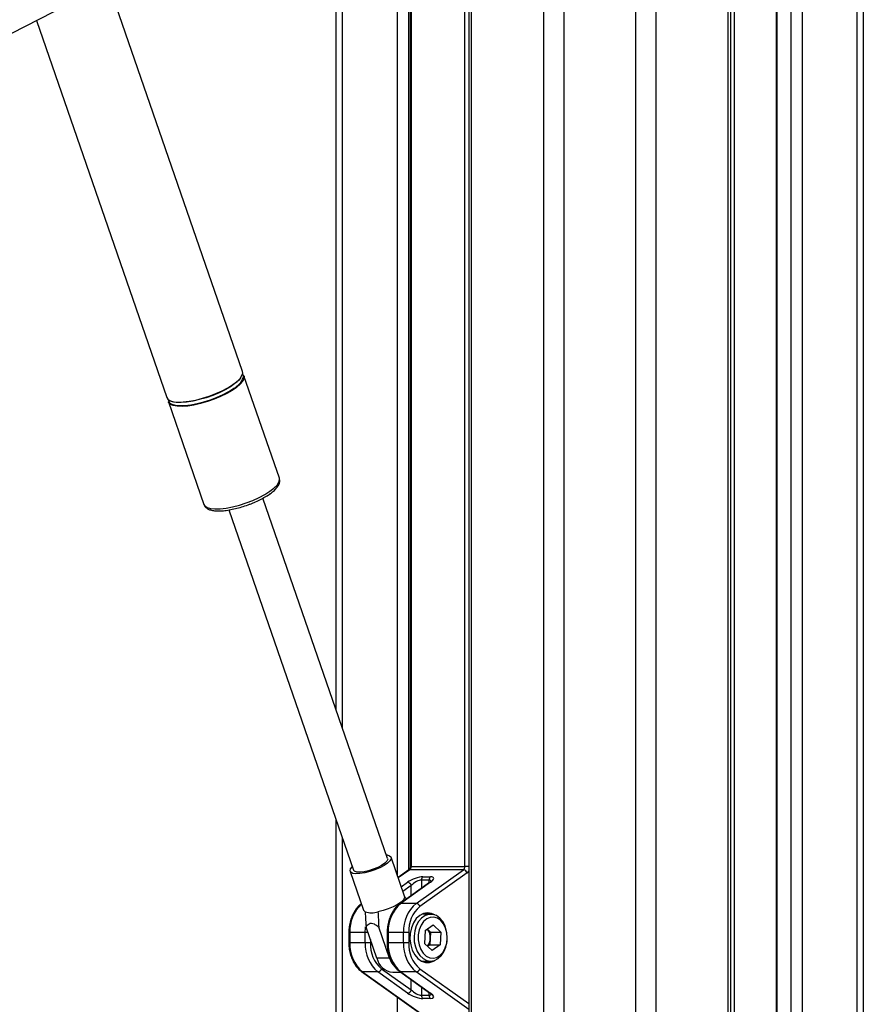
# Model space of a CAD drawing. Header units: millimetres. Extents: x 20 to 19305, y 40 to 15632.
# Tile 112 of 114: x 18047 to 18514, y 7141 to 7686. Entities that reach past the tile are written whole.
import ezdxf

# ---------------------------------------------------------------- set-up
doc = ezdxf.new("R2010")
doc.units = ezdxf.units.MM

msp = doc.modelspace()

# ---------------------------------------------------------------- linework, layer by layer
at = {"color": 8, "linetype": 'Continuous', "lineweight": 25, "ltscale": 2}
for p, q in [((18337.5, 2191.49), (18337.5, 7939.49)), ((18348.58, 7939.49), (18348.58, 2191.49)), ((18388.53, 2191.49), (18388.53, 7939.49)), ((18399.6, 7939.49), (18399.6, 2191.49)), ((18439.7, 2191.49), (18439.7, 7939.49)), ((18442.98, 7939.49), (18442.98, 6685.26)), ((18466.66, 7939.49), (18466.66, 2191.49)), ((18474.44, 2191.49), (18474.44, 7939.49)), ((18480.62, 7939.49), (18480.62, 2191.49)), ((18511.1, 2191.49), (18511.1, 7939.49)), ((18226, 7759.49), (18226, 7294)), ((18256.49, 7212.06), (18256.49, 7759.49)), ((18262.66, 7759.49), (18262.66, 7214.84)), ((18264.18, 7759.49), (18264.18, 7216.94)), ((18293.88, 7216.94), (18293.88, 7759.49)), ((18297.4, 7759.49), (18297.4, 6588.56)), ((18226, 7233.03), (18226, 6588.56)), ((18264.18, 7216.94), (18263.6, 7216.94)), ((18296.02, 7216.94), (18293.88, 7216.94)), ((18263.41, 7215.15), (18257, 7210.58)), ((18258.68, 7205.72), (18262.13, 7208.19)), ((18264.18, 7206.4), (18259.58, 7203.12)), ((18264.18, 7200.79), (18264.18, 7206.4)), ((18269.84, 7209.43), (18269.84, 7204.82)), ((18274.08, 7207.85), (18274.08, 7209.43)), ((18229.66, 7180.41), (18230.24, 7180.41)), ((18240.18, 7180.41), (18238.73, 7180.41)), ((18251.45, 7180.41), (18250.87, 7180.41)), ((18229.66, 7174.57), (18230.24, 7174.57)), ((18241.56, 7176.42), (18241.56, 7174.57)), ((18251.45, 7174.57), (18250.87, 7174.57)), ((18296.02, 7137.75), (18266.94, 7158.5)), ((18268.99, 7160.29), (18296.02, 7141)), ((18264.18, 7148.58), (18264.18, 7154.19)), ((18269.84, 7150.16), (18269.84, 7145.55)), ((18274.08, 7145.55), (18274.08, 7147.13)), ((18256.49, 6588.56), (18256.49, 7144.55))]:
    msp.add_line(p, q, dxfattribs=at)
at = {"color": 7, "linetype": 'Continuous', "lineweight": 25, "ltscale": 2}
for p, q in [((18441.09, 2191.49), (18441.09, 7939.49)), ((18466.23, 7939.49), (18466.23, 2191.49)), ((18514.45, 7939.49), (18514.45, 2191.49)), ((17179.16, 7234.65), (18224.27, 7771.74)), ((18222.66, 7303.68), (18222.66, 7759.49)), ((18263.6, 7759.49), (18263.6, 7216.94)), ((18296.02, 7759.49), (18296.02, 6588.56)), ((18170.75, 7491.16), (18096.46, 7706.06)), ((18056.66, 7685.6), (18128.88, 7476.69)), ((18191.19, 7432.01), (18171.58, 7488.75)), ((18129.71, 7474.27), (18149.32, 7417.53)), ((18191.23, 7431.88), (18191.19, 7432.01)), ((18191.28, 7431.42), (18191.21, 7431.8)), ((18251.1, 7221.4), (18182.1, 7420.99)), ((18184.43, 7422.33), (18186.55, 7423.79)), ((18185.27, 7422.88), (18185.64, 7423.13)), ((18149.29, 7417.64), (18149.32, 7417.53)), ((18163.28, 7414.48), (18232.27, 7214.89)), ((18222.66, 6588.56), (18222.66, 7242.71)), ((18260.48, 7200.5), (18253.03, 7222.06)), ((18264.18, 7216.94), (18293.88, 7216.94)), ((18230.35, 7214.22), (18237.8, 7192.66)), ((18262.88, 7214.99), (18256.94, 7210.75)), ((18293.1, 7215.15), (18263.41, 7215.15)), ((18266.94, 7196.48), (18293.1, 7215.15)), ((18295.16, 7213.37), (18268.99, 7194.7)), ((18274.33, 7208.03), (18257.93, 7196.32)), ((18274.86, 7208.19), (18258.45, 7196.48)), ((18274.08, 7209.43), (18269.84, 7209.43)), ((18270.62, 7211.22), (18274.86, 7211.22)), ((18266.94, 7196.48), (18258.45, 7196.48)), ((18274.93, 7190.49), (18269.96, 7190.49)), ((18271.91, 7181.38), (18276.37, 7184.52)), ((18280.52, 7180.63), (18276.37, 7184.52)), ((18229.66, 7180.41), (18229.66, 7174.57)), ((18238.73, 7180.41), (18230.24, 7180.41)), ((18230.24, 7180.41), (18230.24, 7174.57)), ((18238.73, 7174.57), (18238.73, 7180.41)), ((18245.1, 7166.17), (18239.16, 7183.36)), ((18252.17, 7166.17), (18246.23, 7183.36)), ((18250.87, 7180.41), (18250.87, 7174.57)), ((18251.45, 7180.41), (18251.45, 7174.57)), ((18259.94, 7180.41), (18251.45, 7180.41)), ((18259.94, 7174.57), (18259.94, 7180.41)), ((18262.77, 7180.41), (18259.94, 7180.41)), ((18262.77, 7180.41), (18262.77, 7174.57)), ((18271.91, 7181.38), (18271.61, 7174.35)), ((18274.86, 7180.63), (18273.14, 7182.24)), ((18274.86, 7180.63), (18274.71, 7177.12)), ((18274.86, 7180.63), (18280.52, 7180.63)), ((18280.52, 7180.63), (18280.21, 7173.61)), ((18238.73, 7174.57), (18230.24, 7174.57)), ((18241.56, 7174.57), (18238.73, 7174.57)), ((18259.94, 7174.57), (18251.45, 7174.57)), ((18262.77, 7174.57), (18259.94, 7174.57)), ((18271.61, 7174.35), (18275.76, 7170.47)), ((18274.56, 7173.61), (18273.33, 7172.74)), ((18274.71, 7177.12), (18274.56, 7173.61)), ((18274.56, 7173.61), (18280.21, 7173.61)), ((18280.21, 7173.61), (18275.76, 7170.47)), ((18252.17, 7166.17), (18245.1, 7166.17)), ((18269.96, 7164.49), (18274.93, 7164.49)), ((18236.71, 7158.66), (18275.23, 7131.18)), ((18237.24, 7158.5), (18276.27, 7130.65)), ((18245.72, 7158.5), (18237.24, 7158.5)), ((18262.13, 7146.79), (18245.72, 7158.5)), ((18247.77, 7160.29), (18264.18, 7148.58)), ((18253.99, 7158.32), (18258.39, 7158.32)), ((18257.93, 7158.66), (18274.33, 7146.95)), ((18258.45, 7158.5), (18274.86, 7146.79)), ((18266.94, 7158.5), (18258.45, 7158.5)), ((18269.84, 7145.55), (18274.08, 7145.55)), ((18274.86, 7143.77), (18270.62, 7143.77))]:
    msp.add_line(p, q, dxfattribs=at)
at = {"color": 7, "linetype": 'Continuous', "lineweight": 25, "ltscale": 2, "flags": 128}
for points in [[(18165.47, 7483.92), (18167.73, 7485.66), (18169.42, 7487.34), (18170.47, 7488.91), (18170.86, 7490.32), (18170.75, 7491.16)], [(18171.58, 7488.75), (18171.64, 7488.54), (18171.59, 7487.23), (18170.86, 7485.73), (18169.49, 7484.1), (18167.51, 7482.38), (18164.98, 7480.64), (18162, 7478.92), (18158.65, 7477.29), (18155.04, 7475.79), (18151.3, 7474.48), (18147.53, 7473.39), (18143.86, 7472.57), (18140.41, 7472.03), (18137.29, 7471.79), (18134.6, 7471.87), (18132.42, 7472.26), (18130.83, 7472.94), (18129.88, 7473.91), (18129.71, 7474.27)], [(18169.63, 7487.38), (18168.53, 7486.13), (18166.57, 7484.44), (18164.08, 7482.72), (18161.14, 7481.02), (18157.83, 7479.41), (18154.27, 7477.93), (18150.57, 7476.64), (18146.86, 7475.56), (18143.23, 7474.75), (18139.83, 7474.22), (18136.75, 7473.98), (18134.09, 7474.06), (18131.94, 7474.44), (18130.37, 7475.12), (18130.25, 7475.21)], [(18128.88, 7476.69), (18129.44, 7475.8), (18130.72, 7474.98), (18132.61, 7474.44), (18135.05, 7474.2), (18137.97, 7474.28), (18141.27, 7474.67), (18144.84, 7475.36), (18148.58, 7476.32), (18152.35, 7477.52), (18156.04, 7478.93), (18159.53, 7480.5), (18162.71, 7482.18), (18165.47, 7483.92)], [(18129.74, 7475.53), (18129.8, 7474.91), (18130.42, 7473.84), (18131.68, 7473.03), (18133.54, 7472.49), (18135.96, 7472.26), (18138.84, 7472.34), (18142.09, 7472.72), (18145.62, 7473.4), (18149.31, 7474.35), (18153.03, 7475.54), (18156.67, 7476.93), (18160.12, 7478.48), (18163.26, 7480.14), (18165.99, 7481.86)], [(18250.42, 7223.36), (18250.77, 7223.32), (18252.2, 7222.91), (18252.97, 7222.2), (18253.03, 7221.24), (18252.38, 7220.08), (18251.06, 7218.8), (18249.15, 7217.48), (18246.77, 7216.2), (18244.07, 7215.04), (18241.22, 7214.08), (18238.4, 7213.37), (18235.79, 7212.96), (18233.55, 7212.88), (18231.82, 7213.13), (18230.71, 7213.69), (18230.28, 7214.53), (18230.58, 7215.6), (18231.57, 7216.83), (18231.6, 7216.85)], [(18251.1, 7221.4), (18251.14, 7220.9), (18250.67, 7219.88), (18249.53, 7218.74), (18247.8, 7217.55), (18245.63, 7216.4), (18243.16, 7215.38), (18240.58, 7214.57), (18238.08, 7214.02), (18235.86, 7213.78), (18234.06, 7213.86), (18232.83, 7214.26), (18232.27, 7214.89)], [(18260.48, 7200.5), (18260.49, 7199.7), (18259.85, 7198.54), (18258.52, 7197.25), (18256.6, 7195.91), (18254.19, 7194.62), (18251.46, 7193.46), (18248.59, 7192.49), (18245.75, 7191.79)], [(18238.68, 7191.79), (18237.87, 7192.49), (18237.8, 7192.66)], [(18273.23, 7191.29), (18270.98, 7190.92), (18268.85, 7189.82), (18266.96, 7188.06), (18265.41, 7185.73), (18264.27, 7182.96), (18263.62, 7179.89), (18263.49, 7176.69), (18263.89, 7173.53), (18264.78, 7170.59), (18266.14, 7168.02), (18267.87, 7165.96), (18269.9, 7164.52), (18272.1, 7163.78), (18274.37, 7163.78), (18276.57, 7164.52), (18277.24, 7164.91)], [(18280, 7188.33), (18278.1, 7189.69), (18276.02, 7190.4), (18273.89, 7190.41), (18271.81, 7189.72), (18269.9, 7188.37), (18268.26, 7186.44), (18266.98, 7184.02), (18266.13, 7181.26), (18265.76, 7178.28), (18265.87, 7175.27), (18266.48, 7172.38), (18267.54, 7169.76), (18269, 7167.56), (18270.78, 7165.89), (18272.79, 7164.85), (18274.9, 7164.49), (18277.02, 7164.83), (18279.03, 7165.86), (18280.82, 7167.51), (18282.29, 7169.7), (18283.36, 7172.31), (18283.98, 7175.2), (18284.11, 7178.21), (18283.74, 7181.18), (18282.9, 7183.96), (18281.64, 7186.39), (18280, 7188.33)], [(18277.24, 7190.07), (18275.48, 7190.92), (18273.23, 7191.29)], [(18280.51, 7187), (18278.7, 7188.26), (18276.72, 7188.85), (18274.7, 7188.73), (18272.77, 7187.9), (18271.04, 7186.41), (18269.63, 7184.37), (18268.63, 7181.89), (18268.09, 7179.14), (18268.05, 7176.28), (18268.51, 7173.5), (18269.45, 7170.97), (18270.81, 7168.85), (18272.49, 7167.27), (18274.4, 7166.34), (18276.41, 7166.1), (18278.41, 7166.58), (18280.25, 7167.75), (18281.83, 7169.53), (18283.05, 7171.81), (18283.83, 7174.44), (18284.12, 7177.27), (18283.91, 7180.11), (18283.2, 7182.79), (18282.04, 7185.13), (18280.51, 7187)]]:
    msp.add_lwpolyline(points, dxfattribs=at)
at = {"color": 8, "linetype": 'Continuous', "lineweight": 25, "ltscale": 2, "flags": 128}
for points in [[(18185.92, 7424.77), (18188.18, 7426.51), (18189.87, 7428.19), (18190.92, 7429.76), (18191.31, 7431.17), (18191.23, 7431.88)], [(18149.32, 7417.53), (18149.89, 7416.65), (18151.16, 7415.83), (18153.06, 7415.29), (18155.5, 7415.05), (18158.42, 7415.13), (18161.72, 7415.52), (18165.29, 7416.2), (18169.02, 7417.16), (18172.8, 7418.37), (18176.49, 7419.78), (18179.98, 7421.35), (18183.16, 7423.03), (18185.92, 7424.77)], [(18238.73, 7180.41), (18238.85, 7182.89), (18238.91, 7183.49)]]:
    msp.add_lwpolyline(points, dxfattribs=at)
at = {"color": 7, "linetype": 'Continuous', "lineweight": 25, "ltscale": 4}
for centre, radius, start, end in [((18169.04, 7488.25), 2.27, 348.5495, 40.2373), ((18261.99, 7216.83), 2.19, 310.1304, 2.8249), ((18291.69, 7216.83), 2.19, 310.1304, 2.8249), ((18292.71, 7212.63), 2.55, 16.7349, 81.1825), ((18261.74, 7205.67), 2.55, 16.7349, 81.1825), ((18272.03, 7209.54), 2.19, 130.1304, 182.8249), ((18276.27, 7209.54), 2.19, 130.1304, 182.8249), ((18271.18, 7181.38), 19.75, 130.1304, 182.8249), ((18279.66, 7181.38), 19.75, 130.1304, 182.8249), ((18266.54, 7193.96), 2.55, 16.7349, 81.1825), ((18242.21, 7204.11), 12.82, 253.9868, 286.0132), ((18280.3, 7181.28), 17.55, 130.1304, 182.8249), ((18267.42, 7177.65), 7.31, 355.8104, 38.739), ((18249.96, 7173.6), 19.75, 177.1751, 229.8696), ((18258.45, 7173.6), 19.75, 177.1751, 229.8696), ((18259.09, 7173.71), 17.55, 177.1751, 229.8696), ((18271.18, 7173.6), 19.75, 177.1751, 229.8696), ((18279.66, 7173.6), 19.75, 177.1751, 229.8696), ((18280.3, 7173.71), 17.55, 177.1751, 229.8696), ((18267.48, 7177.27), 7.23, 322.3591, 358.8057), ((18255.19, 7168.64), 10.39, 193.7499, 263.3746), ((18265.17, 7170.38), 13.66, 197.9346, 221.9463), ((18245.33, 7161.02), 2.55, 278.8175, 343.2651), ((18266.54, 7161.02), 2.55, 278.8175, 343.2651), ((18261.74, 7149.31), 2.55, 278.8175, 343.2651), ((18272.03, 7145.44), 2.19, 177.1751, 229.8696), ((18276.27, 7145.44), 2.19, 177.1751, 229.8696)]:
    msp.add_arc(centre, radius, start, end, dxfattribs=at)
at = {"color": 8, "linetype": 'Continuous', "lineweight": 25, "ltscale": 4}
for centre, radius, start, end in [((18160.71, 7491.85), 11.3, 297.8003, 338.9871), ((18263.38, 7214.28), 0.873, 88.4423, 124.9855), ((18293.23, 7215.98), 3.25, 306.3631, 329.1321), ((18274.84, 7207.32), 0.873, 88.4423, 124.9855), ((18250.28, 7181.32), 20.06, 132.8556, 182.5981), ((18258.43, 7195.61), 0.874, 88.4429, 124.9646), ((18237.21, 7159.37), 0.874, 235.0541, 271.5566), ((18258.43, 7159.37), 0.874, 235.0365, 271.5571), ((18274.84, 7147.67), 0.873, 235.0145, 271.5577)]:
    msp.add_arc(centre, radius, start, end, dxfattribs=at)
at = {"color": 7, "linetype": 'Continuous', "lineweight": 25, "ltscale": 4}
for centre, major_axis, ratio, start_param, end_param in [((18266.37, 7208.19), (5.95, 2.39), 0.312033, 0.660801, 2.231598), ((18267.01, 7206.4), (3.87, 2.62), 0.39272, 0.525389, 2.096185), ((18270.62, 7208.19), (5.95, 2.39), 0.312033, 5.37319, 6.943987), ((18266.37, 7146.79), (5.95, -2.39), 0.312033, 4.051587, 5.622384), ((18267.01, 7148.58), (3.87, -2.62), 0.39272, 4.187, 5.757796), ((18270.62, 7146.79), (5.95, -2.39), 0.312033, 5.622384, 7.19318)]:
    msp.add_ellipse(centre, major_axis=major_axis, ratio=ratio, start_param=start_param, end_param=end_param, dxfattribs=at)
at = {"color": 8, "linetype": 'Continuous', "lineweight": 25, "ltscale": 4}
for centre, major_axis, start_param, end_param in [((18271.25, 7206.4), (3.87, 2.62), 6.027802, 6.808574), ((18271.25, 7148.58), (3.87, -2.62), 5.757796, 6.538937)]:
    msp.add_ellipse(centre, major_axis=major_axis, ratio=0.39272, start_param=start_param, end_param=end_param, dxfattribs=at)
at = {"color": 7, "linetype": 'Continuous', "lineweight": 25, "ltscale": 2}
for points, knots in [([(18181.08, 6611), (17974.41, 6723.82), (17580.08, 6939.09), (17047.56, 7230.1), (16652.74, 7446.27), (16376.64, 7597.96), (16224.74, 7681.74), (16142.02, 7727.68), (16127.96, 7735.48)], [0, 0, 0, 0, 0.301545, 0.575336, 0.777328, 0.878324, 0.97932, 1, 1, 1, 1]), ([(18185.64, 7423.13), (18186.06, 7423.42), (18187.27, 7424.29), (18188.95, 7425.76), (18190.39, 7427.47), (18191.21, 7429.11), (18191.52, 7430.58), (18191.3, 7431.43), (18191.21, 7431.76)], [0, 0, 0, 0, 0.109628, 0.323853, 0.543246, 0.73261, 0.894656, 1, 1, 1, 1]), ([(18176.27, 7418.24), (18176.86, 7418.47), (18178.58, 7419.16), (18181.22, 7420.46), (18183.62, 7421.79), (18184.86, 7422.61), (18185.27, 7422.88)], [0, 0, 0, 0, 0.172992, 0.504005, 0.836471, 1, 1, 1, 1]), ([(18149.31, 7417.74), (18149.32, 7417.63), (18149.41, 7417.01), (18150.15, 7416.04), (18151.39, 7415.06), (18153.06, 7414.38), (18155.21, 7413.97), (18157.88, 7413.87), (18160.94, 7414.08), (18164.23, 7414.59), (18167.68, 7415.35), (18171.19, 7416.35), (18174.1, 7417.33), (18175.74, 7418.02), (18176.27, 7418.24)], [0, 0, 0, 0, 0.01487, 0.091909, 0.167928, 0.252481, 0.350892, 0.455127, 0.557092, 0.657211, 0.756289, 0.85483, 0.953146, 1, 1, 1, 1]), ([(17025.73, 7257.06), (17302.93, 7105.78), (17697.7, 6890.36), (18092.32, 6675.1), (18209.84, 6611)], [0, 0, 0, 0, 0.702194, 1, 1, 1, 1]), ([(18263.6, 7216.94), (18263.59, 7216.76), (18263.57, 7216.34), (18263.41, 7215.73), (18263.14, 7215.23), (18262.96, 7215.05), (18262.89, 7215), (18262.88, 7214.99)], [0, 0, 0, 0, 0.186806, 0.446337, 0.702574, 0.958632, 1, 1, 1, 1]), ([(18275.31, 7208.91), (18275.31, 7208.91), (18275.31, 7208.9), (18275.03, 7208.56), (18274.59, 7208.23), (18274.33, 7208.03)], [0, 0, 0, 0, 0.202976, 0.538085, 1, 1, 1, 1]), ([(18236.71, 7196.32), (18236.3, 7196.01), (18235.17, 7195.14), (18233.53, 7193.28), (18231.92, 7190.7), (18230.71, 7187.73), (18229.94, 7184.57), (18229.67, 7182.08), (18229.66, 7180.71), (18229.66, 7180.41)], [0, 0, 0, 0, 0.095784, 0.266865, 0.439459, 0.613434, 0.787917, 0.953644, 1, 1, 1, 1]), ([(18257.93, 7196.32), (18257.52, 7196.01), (18256.38, 7195.14), (18254.74, 7193.28), (18253.14, 7190.7), (18251.92, 7187.73), (18251.15, 7184.57), (18250.89, 7182.08), (18250.87, 7180.71), (18250.87, 7180.41)], [0, 0, 0, 0, 0.095784, 0.266865, 0.439459, 0.613434, 0.787917, 0.953644, 1, 1, 1, 1]), ([(18261.53, 7198.89), (18261.41, 7199.05), (18261.05, 7199.52), (18260.69, 7199.98), (18260.44, 7200.29)], [0, 0, 0, 0, 0.323585, 1, 1, 1, 1]), ([(18238.68, 7191.79), (18238.73, 7190.79), (18238.88, 7187.98), (18239.05, 7185.17), (18239.16, 7183.36)], [0, 0, 0, 0, 0.3551365, 1, 1, 1, 1]), ([(18245.75, 7191.79), (18245.8, 7190.79), (18245.95, 7187.98), (18246.12, 7185.17), (18246.23, 7183.36)], [0, 0, 0, 0, 0.355137, 1, 1, 1, 1]), ([(18239.16, 7183.36), (18239.36, 7183.71), (18239.79, 7184.47), (18240.75, 7185.33), (18242.09, 7185.61), (18243.81, 7185.11), (18245.18, 7184.21), (18246.04, 7183.51), (18246.23, 7183.36)], [0, 0, 0, 0, 0.160414, 0.343899, 0.529303, 0.689128, 0.932103, 1, 1, 1, 1]), ([(18229.66, 7174.57), (18229.67, 7173.97), (18229.71, 7172.24), (18230.13, 7169.41), (18231.06, 7166.24), (18232.43, 7163.35), (18234.15, 7160.91), (18235.66, 7159.44), (18236.54, 7158.79), (18236.71, 7158.66)], [0, 0, 0, 0, 0.09348, 0.26821, 0.443485, 0.619262, 0.795479, 0.95912, 1, 1, 1, 1]), ([(18250.87, 7174.57), (18250.88, 7173.97), (18250.92, 7172.24), (18251.34, 7169.41), (18252.28, 7166.24), (18253.64, 7163.35), (18255.36, 7160.91), (18256.87, 7159.44), (18257.75, 7158.79), (18257.93, 7158.66)], [0, 0, 0, 0, 0.09348, 0.26821, 0.443485, 0.619262, 0.795479, 0.95912, 1, 1, 1, 1]), ([(18274.33, 7146.95), (18274.51, 7146.82), (18274.94, 7146.5), (18275.29, 7146.11), (18275.31, 7146.08), (18275.31, 7146.07)], [0, 0, 0, 0, 0.314914, 0.754092, 1, 1, 1, 1])]:
    msp.add_open_spline(points, degree=3, knots=knots, dxfattribs=at)

doc.saveas('drawing.dxf')
